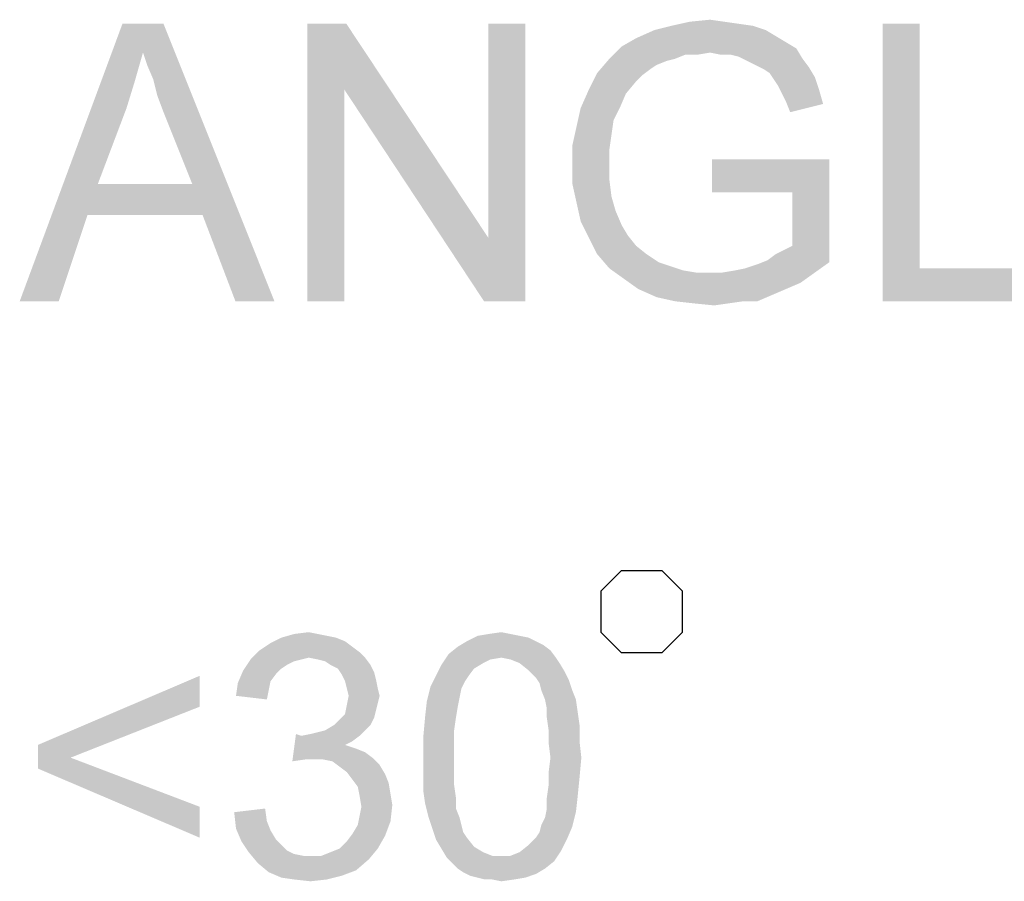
# Model space of a CAD drawing. Extents: x 0 to 1189, y 0 to 841.
# Tile 101 of 125: x 1150 to 1159, y 55 to 63. Entities that reach past the tile are written whole.
import ezdxf

# ---------------------------------------------------------------- set-up
doc = ezdxf.new("R2010")
doc.units = 0
doc.header["$LTSCALE"] = 65.395
doc.header["$MEASUREMENT"] = 0
doc.layers.get('0').update_dxf_attribs({"linetype": 'CONTINUOUS'})

msp = doc.modelspace()

# ---------------------------------------------------------------- linework, layer by layer
at = {"linetype": 'Continuous'}
msp.add_lwpolyline([(1155.009, 57.63333), (1155.009, 57.25), (1155.20066, 57.05834), (1155.58398, 57.05834), (1155.77564, 57.25), (1155.77564, 57.63333), (1155.58398, 57.825), (1155.20066, 57.825), (1155.009, 57.63333)], dxfattribs=at)
for points in [[(1150.71806, 62.68037), (1149.5625, 60.35), (1150.52546, 62.95)], [(1150.52546, 62.95), (1150.91065, 62.95), (1150.71806, 62.68037)], [(1150.75657, 62.56481), (1150.71806, 62.68037), (1150.91065, 62.95)], [(1150.81435, 62.43), (1150.75657, 62.56481), (1150.91065, 62.95)], [(1150.85287, 62.27593), (1150.81435, 62.43), (1150.91065, 62.95)], [(1150.91065, 62.12185), (1150.85287, 62.27593), (1150.91065, 62.95)], [(1151.18028, 61.44778), (1150.91065, 62.12185), (1150.91065, 62.95)], [(1151.27657, 61.15889), (1151.18028, 61.44778), (1150.91065, 62.95)], [(1151.58472, 60.35), (1151.27657, 61.15889), (1150.91065, 62.95)], [(1151.58472, 60.35), (1150.91065, 62.95), (1151.95065, 60.35)], [(1152.62472, 62.95), (1152.60546, 62.3337), (1152.2588, 60.35)], [(1152.62472, 62.95), (1152.2588, 60.35), (1152.2588, 62.95)], [(1152.60546, 62.3337), (1152.62472, 62.95), (1153.95361, 60.94704)], [(1153.91509, 60.35), (1153.95361, 60.94704), (1154.30028, 62.95)], [(1153.91509, 60.35), (1154.30028, 62.95), (1154.30028, 60.35)], [(1154.30028, 62.95), (1153.95361, 60.94704), (1153.95361, 62.95)], [(1156.16843, 62.96926), (1156.30324, 62.95), (1155.66769, 62.93074)], [(1156.16843, 62.96926), (1155.66769, 62.93074), (1155.84102, 62.96926)], [(1155.66769, 62.93074), (1156.30324, 62.95), (1156.43806, 62.93074)], [(1155.84102, 62.96926), (1156.03361, 62.98852), (1156.16843, 62.96926)], [(1157.99806, 62.95), (1157.99806, 60.65815), (1157.65139, 60.35)], [(1157.99806, 62.95), (1157.65139, 60.35), (1157.65139, 62.95)], [(1156.55361, 62.89222), (1156.64991, 62.83444), (1155.34028, 62.81519)], [(1156.55361, 62.89222), (1155.34028, 62.81519), (1155.51361, 62.89222)], [(1156.43806, 62.93074), (1155.51361, 62.89222), (1155.66769, 62.93074)], [(1155.51361, 62.89222), (1156.43806, 62.93074), (1156.55361, 62.89222)], [(1156.7462, 62.77667), (1155.20546, 62.73815), (1155.34028, 62.81519)], [(1155.20546, 62.73815), (1156.7462, 62.77667), (1156.8425, 62.71889)], [(1155.34028, 62.81519), (1156.64991, 62.83444), (1156.7462, 62.77667)], [(1150.71806, 62.68037), (1150.64102, 62.41074), (1149.5625, 60.35)], [(1156.03361, 62.68037), (1155.08991, 62.62259), (1155.20546, 62.73815)], [(1156.03361, 62.68037), (1155.8025, 62.66111), (1155.08991, 62.62259)], [(1155.20546, 62.73815), (1156.8425, 62.71889), (1156.03361, 62.68037)], [(1155.8025, 62.66111), (1156.03361, 62.68037), (1155.91806, 62.66111)], [(1156.12991, 62.66111), (1156.03361, 62.68037), (1156.8425, 62.71889)], [(1156.2262, 62.66111), (1156.12991, 62.66111), (1156.8425, 62.71889)], [(1156.30324, 62.64185), (1156.2262, 62.66111), (1156.8425, 62.71889)], [(1156.30324, 62.64185), (1156.8425, 62.71889), (1156.90028, 62.62259)], [(1155.7062, 62.62259), (1155.62917, 62.60333), (1154.97435, 62.48778)], [(1155.7062, 62.62259), (1154.97435, 62.48778), (1155.08991, 62.62259)], [(1155.62917, 62.60333), (1155.53287, 62.56481), (1154.97435, 62.48778)], [(1155.08991, 62.62259), (1155.8025, 62.66111), (1155.7062, 62.62259)], [(1156.90028, 62.62259), (1156.38028, 62.60333), (1156.30324, 62.64185)], [(1156.45731, 62.56481), (1156.38028, 62.60333), (1156.90028, 62.62259)], [(1156.45731, 62.56481), (1156.90028, 62.62259), (1156.95806, 62.54556)], [(1155.39806, 62.46852), (1154.89731, 62.3337), (1154.97435, 62.48778)], [(1155.53287, 62.56481), (1155.47509, 62.5263), (1154.97435, 62.48778)], [(1154.97435, 62.48778), (1155.47509, 62.5263), (1155.39806, 62.46852)], [(1156.95806, 62.54556), (1156.53435, 62.5263), (1156.45731, 62.56481)], [(1156.59213, 62.48778), (1156.53435, 62.5263), (1156.95806, 62.54556)], [(1156.59213, 62.48778), (1156.95806, 62.54556), (1157.01583, 62.44926)], [(1157.01583, 62.44926), (1156.63065, 62.43), (1156.59213, 62.48778)], [(1150.64102, 62.41074), (1150.56398, 62.16037), (1149.5625, 60.35)], [(1155.39806, 62.46852), (1155.34028, 62.41074), (1154.89731, 62.3337)], [(1154.89731, 62.3337), (1155.34028, 62.41074), (1155.24398, 62.29519)], [(1156.66917, 62.37222), (1156.63065, 62.43), (1157.01583, 62.44926)], [(1156.66917, 62.37222), (1157.01583, 62.44926), (1157.05435, 62.3337)], [(1152.2588, 60.35), (1152.60546, 62.3337), (1152.60546, 60.35)], [(1153.95361, 60.94704), (1153.91509, 60.35), (1152.60546, 62.3337)], [(1155.24398, 62.29519), (1154.82028, 62.16037), (1154.89731, 62.3337)], [(1154.82028, 62.16037), (1155.24398, 62.29519), (1155.1862, 62.16037)], [(1157.05435, 62.3337), (1156.70769, 62.29519), (1156.66917, 62.37222)], [(1156.7462, 62.21815), (1156.70769, 62.29519), (1157.05435, 62.3337)], [(1156.7462, 62.21815), (1157.05435, 62.3337), (1157.09287, 62.19889)], [(1157.09287, 62.19889), (1156.78472, 62.12185), (1156.7462, 62.21815)], [(1150.56398, 62.16037), (1150.29435, 61.44778), (1149.5625, 60.35)], [(1155.1862, 62.16037), (1155.12843, 62.04481), (1154.78176, 61.98704)], [(1155.1862, 62.16037), (1154.78176, 61.98704), (1154.82028, 62.16037)], [(1154.78176, 61.98704), (1155.12843, 62.04481), (1155.10917, 61.91)], [(1155.10917, 61.91), (1154.74324, 61.8137), (1154.78176, 61.98704)], [(1154.74324, 61.8137), (1155.10917, 61.91), (1155.08991, 61.77519)], [(1155.08991, 61.77519), (1154.74324, 61.62111), (1154.74324, 61.8137)], [(1155.08991, 61.77519), (1155.08991, 61.64037), (1154.74324, 61.62111)], [(1157.15065, 61.67889), (1156.05287, 61.37074), (1156.05287, 61.67889)], [(1156.80398, 61.37074), (1156.05287, 61.37074), (1157.15065, 61.67889)], [(1156.80398, 60.87), (1156.80398, 61.37074), (1157.15065, 61.67889)], [(1156.80398, 60.87), (1157.15065, 61.67889), (1157.15065, 60.71593)], [(1154.74324, 61.62111), (1155.08991, 61.64037), (1155.08991, 61.4863)], [(1155.08991, 61.4863), (1154.74324, 61.44778), (1154.74324, 61.62111)], [(1154.74324, 61.44778), (1155.08991, 61.4863), (1155.10917, 61.33222)], [(1150.29435, 61.44778), (1150.19806, 61.15889), (1149.5625, 60.35)], [(1150.29435, 61.44778), (1151.18028, 61.44778), (1150.19806, 61.15889)], [(1151.27657, 61.15889), (1150.19806, 61.15889), (1151.18028, 61.44778)], [(1155.10917, 61.33222), (1154.78176, 61.27444), (1154.74324, 61.44778)], [(1154.78176, 61.27444), (1155.10917, 61.33222), (1155.14769, 61.19741)], [(1155.14769, 61.19741), (1154.82028, 61.10111), (1154.78176, 61.27444)], [(1154.82028, 61.10111), (1155.14769, 61.19741), (1155.20546, 61.06259)], [(1149.5625, 60.35), (1150.19806, 61.15889), (1149.92843, 60.35)], [(1155.20546, 61.06259), (1154.89731, 60.94704), (1154.82028, 61.10111)], [(1155.20546, 61.06259), (1155.26324, 60.9663), (1154.89731, 60.94704)], [(1154.89731, 60.94704), (1155.26324, 60.9663), (1155.34028, 60.87)], [(1155.34028, 60.87), (1154.97435, 60.79296), (1154.89731, 60.94704)], [(1154.97435, 60.79296), (1155.34028, 60.87), (1155.43657, 60.79296)], [(1156.57287, 60.73519), (1156.72694, 60.83148), (1156.80398, 60.87)], [(1157.15065, 60.71593), (1156.57287, 60.73519), (1156.80398, 60.87)], [(1156.57287, 60.73519), (1156.64991, 60.79296), (1156.72694, 60.83148)], [(1155.43657, 60.79296), (1155.08991, 60.65815), (1154.97435, 60.79296)], [(1155.43657, 60.79296), (1155.55213, 60.71593), (1155.08991, 60.65815)], [(1157.15065, 60.71593), (1156.47657, 60.69667), (1156.57287, 60.73519)], [(1155.55213, 60.71593), (1155.66769, 60.67741), (1155.08991, 60.65815)], [(1155.08991, 60.65815), (1155.66769, 60.67741), (1155.78324, 60.63889)], [(1155.78324, 60.63889), (1155.22472, 60.56185), (1155.08991, 60.65815)], [(1155.78324, 60.63889), (1155.8988, 60.61963), (1155.22472, 60.56185)], [(1156.14917, 60.61963), (1156.26472, 60.63889), (1157.15065, 60.71593)], [(1156.14917, 60.61963), (1157.15065, 60.71593), (1157.01583, 60.61963)], [(1156.26472, 60.63889), (1156.36102, 60.65815), (1157.15065, 60.71593)], [(1156.36102, 60.65815), (1156.47657, 60.69667), (1157.15065, 60.71593)], [(1157.99806, 60.65815), (1159.28843, 60.65815), (1157.65139, 60.35)], [(1157.65139, 60.35), (1159.28843, 60.65815), (1159.28843, 60.35)], [(1156.14917, 60.61963), (1157.01583, 60.61963), (1155.22472, 60.56185)], [(1156.03361, 60.61963), (1156.14917, 60.61963), (1155.22472, 60.56185)], [(1155.8988, 60.61963), (1156.03361, 60.61963), (1155.22472, 60.56185)], [(1155.22472, 60.56185), (1157.01583, 60.61963), (1156.88102, 60.52333)], [(1156.88102, 60.52333), (1155.35954, 60.46555), (1155.22472, 60.56185)], [(1155.35954, 60.46555), (1156.88102, 60.52333), (1156.7462, 60.46555)], [(1156.7462, 60.46555), (1155.53287, 60.38852), (1155.35954, 60.46555)], [(1156.7462, 60.46555), (1156.61139, 60.40778), (1155.53287, 60.38852)], [(1155.7062, 60.35), (1155.53287, 60.38852), (1156.61139, 60.40778)], [(1156.34176, 60.35), (1155.7062, 60.35), (1156.61139, 60.40778)], [(1156.34176, 60.35), (1156.61139, 60.40778), (1156.47657, 60.35)], [(1156.34176, 60.35), (1155.87954, 60.33074), (1155.7062, 60.35)], [(1155.87954, 60.33074), (1156.34176, 60.35), (1156.20694, 60.33074)], [(1156.20694, 60.33074), (1156.07213, 60.31148), (1155.87954, 60.33074)], [(1152.35657, 57.23296), (1152.44176, 57.21593), (1152.01583, 57.19889)], [(1152.35657, 57.23296), (1152.01583, 57.19889), (1152.13509, 57.23296)], [(1152.13509, 57.23296), (1152.27139, 57.25), (1152.35657, 57.23296)], [(1154.1625, 57.23296), (1153.85583, 57.21593), (1153.95806, 57.23296)], [(1153.85583, 57.21593), (1154.1625, 57.23296), (1154.24769, 57.21593)], [(1153.95806, 57.23296), (1154.07731, 57.25), (1154.1625, 57.23296)], [(1152.68028, 57.1137), (1151.81139, 57.07963), (1151.91361, 57.14778)], [(1152.52694, 57.19889), (1152.61213, 57.16481), (1151.91361, 57.14778)], [(1152.52694, 57.19889), (1151.91361, 57.14778), (1152.01583, 57.19889)], [(1151.91361, 57.14778), (1152.61213, 57.16481), (1152.68028, 57.1137)], [(1152.01583, 57.19889), (1152.44176, 57.21593), (1152.52694, 57.19889)], [(1154.40102, 57.16481), (1154.46917, 57.13074), (1153.66843, 57.1137)], [(1154.40102, 57.16481), (1153.66843, 57.1137), (1153.75361, 57.16481)], [(1153.66843, 57.1137), (1154.46917, 57.13074), (1154.53731, 57.07963)], [(1154.24769, 57.21593), (1154.33287, 57.19889), (1153.75361, 57.16481)], [(1154.24769, 57.21593), (1153.75361, 57.16481), (1153.85583, 57.21593)], [(1153.75361, 57.16481), (1154.33287, 57.19889), (1154.40102, 57.16481)], [(1152.74843, 57.06259), (1151.7262, 56.99444), (1151.81139, 57.07963)], [(1152.74843, 57.06259), (1152.27139, 57.01148), (1151.7262, 56.99444)], [(1151.81139, 57.07963), (1152.68028, 57.1137), (1152.74843, 57.06259)], [(1152.27139, 57.01148), (1152.74843, 57.06259), (1152.79954, 57.01148)], [(1154.07731, 57.01148), (1153.51509, 56.94333), (1153.58324, 57.04556)], [(1154.53731, 57.07963), (1153.58324, 57.04556), (1153.66843, 57.1137)], [(1154.07731, 57.01148), (1153.58324, 57.04556), (1154.53731, 57.07963)], [(1154.07731, 57.01148), (1154.53731, 57.07963), (1154.58843, 57.01148)], [(1152.20324, 56.99444), (1152.13509, 56.97741), (1151.65806, 56.89222)], [(1152.20324, 56.99444), (1151.65806, 56.89222), (1151.7262, 56.99444)], [(1152.13509, 56.97741), (1152.06694, 56.94333), (1151.65806, 56.89222)], [(1152.06694, 56.94333), (1152.01583, 56.90926), (1151.65806, 56.89222)], [(1151.7262, 56.99444), (1152.27139, 57.01148), (1152.20324, 56.99444)], [(1152.79954, 57.01148), (1152.35657, 56.99444), (1152.27139, 57.01148)], [(1152.42472, 56.97741), (1152.35657, 56.99444), (1152.79954, 57.01148)], [(1152.47583, 56.94333), (1152.42472, 56.97741), (1152.79954, 57.01148)], [(1152.47583, 56.94333), (1152.79954, 57.01148), (1152.85065, 56.94333)], [(1152.85065, 56.94333), (1152.54398, 56.90926), (1152.47583, 56.94333)], [(1152.54398, 56.90926), (1152.85065, 56.94333), (1152.88472, 56.87519)], [(1153.82176, 56.90926), (1153.46398, 56.84111), (1153.51509, 56.94333)], [(1154.07731, 57.01148), (1153.97509, 56.99444), (1153.51509, 56.94333)], [(1153.97509, 56.99444), (1153.90694, 56.96037), (1153.51509, 56.94333)], [(1153.51509, 56.94333), (1153.90694, 56.96037), (1153.82176, 56.90926)], [(1154.58843, 57.01148), (1154.1625, 56.99444), (1154.07731, 57.01148)], [(1154.24769, 56.96037), (1154.1625, 56.99444), (1154.58843, 57.01148)], [(1154.24769, 56.96037), (1154.58843, 57.01148), (1154.6225, 56.96037)], [(1154.6225, 56.96037), (1154.33287, 56.89222), (1154.24769, 56.96037)], [(1154.33287, 56.89222), (1154.6225, 56.96037), (1154.67361, 56.87519)], [(1151.96472, 56.85815), (1151.60694, 56.77296), (1151.65806, 56.89222)], [(1151.96472, 56.85815), (1151.91361, 56.79), (1151.60694, 56.77296)], [(1151.65806, 56.89222), (1152.01583, 56.90926), (1151.96472, 56.85815)], [(1152.88472, 56.87519), (1152.57806, 56.85815), (1152.54398, 56.90926)], [(1152.57806, 56.85815), (1152.88472, 56.87519), (1152.90176, 56.80704)], [(1152.90176, 56.80704), (1152.61213, 56.79), (1152.57806, 56.85815)], [(1153.46398, 56.84111), (1153.82176, 56.90926), (1153.77065, 56.84111)], [(1154.67361, 56.87519), (1154.40102, 56.82407), (1154.33287, 56.89222)], [(1154.40102, 56.82407), (1154.67361, 56.87519), (1154.70769, 56.80704)], [(1151.24917, 56.55148), (1149.73287, 56.1937), (1151.24917, 56.84111)], [(1151.89657, 56.70481), (1151.58991, 56.6537), (1151.60694, 56.77296)], [(1151.60694, 56.77296), (1151.91361, 56.79), (1151.89657, 56.70481)], [(1152.62917, 56.72185), (1152.61213, 56.79), (1152.90176, 56.80704)], [(1152.62917, 56.72185), (1152.90176, 56.80704), (1152.9188, 56.72185)], [(1153.77065, 56.84111), (1153.73657, 56.79), (1153.41287, 56.73889)], [(1153.77065, 56.84111), (1153.41287, 56.73889), (1153.46398, 56.84111)], [(1153.41287, 56.73889), (1153.73657, 56.79), (1153.7025, 56.72185)], [(1154.70769, 56.80704), (1154.43509, 56.77296), (1154.40102, 56.82407)], [(1154.45213, 56.70482), (1154.43509, 56.77296), (1154.70769, 56.80704)], [(1154.45213, 56.70482), (1154.70769, 56.80704), (1154.74176, 56.70482)], [(1151.58991, 56.6537), (1151.89657, 56.70481), (1151.87954, 56.61963)], [(1152.9188, 56.72185), (1152.6462, 56.6537), (1152.62917, 56.72185)], [(1152.6462, 56.6537), (1152.9188, 56.72185), (1152.93583, 56.6537)], [(1153.7025, 56.72185), (1153.3788, 56.60259), (1153.41287, 56.73889)], [(1153.7025, 56.72185), (1153.68546, 56.63667), (1153.3788, 56.60259)], [(1154.74176, 56.70482), (1154.4862, 56.61963), (1154.45213, 56.70482)], [(1154.4862, 56.61963), (1154.74176, 56.70482), (1154.77583, 56.61963)], [(1152.93583, 56.6537), (1152.9188, 56.58556), (1152.62917, 56.56852)], [(1152.93583, 56.6537), (1152.62917, 56.56852), (1152.6462, 56.6537)], [(1152.62917, 56.56852), (1152.9188, 56.58556), (1152.90176, 56.51741)], [(1153.66843, 56.55148), (1153.36176, 56.44926), (1153.3788, 56.60259)], [(1153.3788, 56.60259), (1153.68546, 56.63667), (1153.66843, 56.55148)], [(1154.77583, 56.61963), (1154.50324, 56.53444), (1154.4862, 56.61963)], [(1154.50324, 56.53444), (1154.77583, 56.61963), (1154.79287, 56.50037)], [(1149.73287, 56.1937), (1151.24917, 56.55148), (1150.03954, 56.07444)], [(1152.88472, 56.44926), (1152.56102, 56.43222), (1152.61213, 56.48333)], [(1152.90176, 56.51741), (1152.61213, 56.48333), (1152.62917, 56.56852)], [(1152.61213, 56.48333), (1152.90176, 56.51741), (1152.88472, 56.44926)], [(1153.36176, 56.44926), (1153.66843, 56.55148), (1153.65139, 56.44926)], [(1154.79287, 56.50037), (1154.50324, 56.44926), (1154.50324, 56.53444)], [(1154.50324, 56.44926), (1154.79287, 56.50037), (1154.80991, 56.38111)], [(1152.50991, 56.38111), (1152.56102, 56.43222), (1152.88472, 56.44926)], [(1152.50991, 56.38111), (1152.88472, 56.44926), (1152.85065, 56.38111)], [(1153.65139, 56.44926), (1153.63435, 56.33), (1153.34472, 56.26185)], [(1153.65139, 56.44926), (1153.34472, 56.26185), (1153.36176, 56.44926)], [(1154.80991, 56.38111), (1154.52028, 56.33), (1154.50324, 56.44926)], [(1152.20324, 56.27889), (1152.11806, 56.04037), (1152.15213, 56.29593)], [(1152.20324, 56.27889), (1152.28843, 56.29593), (1152.79954, 56.33)], [(1152.20324, 56.27889), (1152.79954, 56.33), (1152.74843, 56.27889)], [(1152.28843, 56.29593), (1152.35657, 56.31296), (1152.79954, 56.33)], [(1152.79954, 56.33), (1152.35657, 56.31296), (1152.42472, 56.33)], [(1152.85065, 56.38111), (1152.42472, 56.33), (1152.50991, 56.38111)], [(1152.42472, 56.33), (1152.85065, 56.38111), (1152.79954, 56.33)], [(1153.34472, 56.26185), (1153.63435, 56.33), (1153.63435, 56.21074)], [(1154.52028, 56.33), (1154.80991, 56.38111), (1154.80991, 56.22778)], [(1154.80991, 56.22778), (1154.52028, 56.21074), (1154.52028, 56.33)], [(1152.74843, 56.27889), (1152.68028, 56.22778), (1152.11806, 56.04037)], [(1152.20324, 56.27889), (1152.74843, 56.27889), (1152.11806, 56.04037)], [(1152.68028, 56.22778), (1152.61213, 56.1937), (1152.11806, 56.04037)], [(1153.63435, 56.21074), (1153.34472, 56.07444), (1153.34472, 56.26185)], [(1153.34472, 56.07444), (1153.63435, 56.21074), (1153.63435, 56.07444)], [(1154.53731, 56.07444), (1154.52028, 56.21074), (1154.80991, 56.22778)], [(1154.53731, 56.07444), (1154.80991, 56.22778), (1154.82694, 56.07444)], [(1150.03954, 56.07444), (1149.73287, 55.97222), (1149.73287, 56.1937)], [(1152.61213, 56.1937), (1152.71435, 56.15963), (1152.11806, 56.04037)], [(1152.71435, 56.15963), (1152.23731, 56.05741), (1152.11806, 56.04037)], [(1152.71435, 56.15963), (1152.79954, 56.12556), (1152.23731, 56.05741)], [(1152.79954, 56.12556), (1152.86769, 56.07444), (1152.23731, 56.05741)], [(1149.73287, 55.97222), (1150.03954, 56.07444), (1151.24917, 55.61444)], [(1152.3225, 56.05741), (1152.23731, 56.05741), (1152.86769, 56.07444)], [(1152.40769, 56.05741), (1152.3225, 56.05741), (1152.86769, 56.07444)], [(1152.49287, 56.04037), (1152.40769, 56.05741), (1152.86769, 56.07444)], [(1152.49287, 56.04037), (1152.86769, 56.07444), (1152.93583, 56.0063)], [(1152.93583, 56.0063), (1152.56102, 55.98926), (1152.49287, 56.04037)], [(1153.63435, 56.07444), (1153.63435, 55.93815), (1153.34472, 55.92111)], [(1153.63435, 56.07444), (1153.34472, 55.92111), (1153.34472, 56.07444)], [(1154.82694, 56.07444), (1154.52028, 55.93815), (1154.53731, 56.07444)], [(1154.52028, 55.93815), (1154.82694, 56.07444), (1154.80991, 55.88704)], [(1151.24917, 55.61444), (1151.24917, 55.32481), (1149.73287, 55.97222)], [(1152.62917, 55.93815), (1152.56102, 55.98926), (1152.93583, 56.0063)], [(1152.62917, 55.93815), (1152.93583, 56.0063), (1152.98694, 55.92111)], [(1152.98694, 55.92111), (1152.68028, 55.87), (1152.62917, 55.93815)], [(1153.34472, 55.92111), (1153.63435, 55.93815), (1153.63435, 55.81889)], [(1154.80991, 55.88704), (1154.52028, 55.81889), (1154.52028, 55.93815)], [(1152.68028, 55.87), (1152.98694, 55.92111), (1153.02102, 55.83593)], [(1153.02102, 55.83593), (1152.73139, 55.80185), (1152.68028, 55.87)], [(1152.73139, 55.80185), (1153.02102, 55.83593), (1153.03806, 55.7337)], [(1153.63435, 55.81889), (1153.34472, 55.76778), (1153.34472, 55.92111)], [(1154.52028, 55.81889), (1154.80991, 55.88704), (1154.79287, 55.71667)], [(1153.03806, 55.7337), (1152.74843, 55.71667), (1152.73139, 55.80185)], [(1153.34472, 55.76778), (1153.63435, 55.81889), (1153.65139, 55.69963)], [(1153.65139, 55.69963), (1153.36176, 55.64852), (1153.34472, 55.76778)], [(1154.79287, 55.71667), (1154.50324, 55.69963), (1154.52028, 55.81889)], [(1152.74843, 55.71667), (1153.03806, 55.7337), (1153.05509, 55.63148)], [(1153.05509, 55.63148), (1152.76546, 55.61444), (1152.74843, 55.71667)], [(1153.36176, 55.64852), (1153.65139, 55.69963), (1153.65139, 55.59741)], [(1154.50324, 55.59741), (1154.50324, 55.69963), (1154.79287, 55.71667)], [(1154.50324, 55.59741), (1154.79287, 55.71667), (1154.77583, 55.56333)], [(1151.57287, 55.56333), (1151.8625, 55.59741), (1151.87954, 55.47815)], [(1151.87954, 55.47815), (1151.58991, 55.41), (1151.57287, 55.56333)], [(1152.74843, 55.52926), (1152.76546, 55.61444), (1153.05509, 55.63148)], [(1152.74843, 55.52926), (1153.05509, 55.63148), (1153.03806, 55.47815)], [(1153.65139, 55.59741), (1153.39583, 55.51222), (1153.36176, 55.64852)], [(1153.39583, 55.51222), (1153.65139, 55.59741), (1153.68546, 55.51222)], [(1154.45213, 55.44407), (1154.4862, 55.51222), (1154.77583, 55.56333)], [(1154.45213, 55.44407), (1154.77583, 55.56333), (1154.74176, 55.42704)], [(1154.77583, 55.56333), (1154.4862, 55.51222), (1154.50324, 55.59741)], [(1151.58991, 55.41), (1151.87954, 55.47815), (1151.91361, 55.39296)], [(1152.68028, 55.35889), (1152.73139, 55.44407), (1153.03806, 55.47815)], [(1152.68028, 55.35889), (1153.03806, 55.47815), (1152.98694, 55.34185)], [(1153.03806, 55.47815), (1152.73139, 55.44407), (1152.74843, 55.52926)], [(1153.68546, 55.51222), (1153.42991, 55.41), (1153.39583, 55.51222)], [(1153.68546, 55.51222), (1153.7025, 55.44407), (1153.42991, 55.41)], [(1151.91361, 55.39296), (1151.64102, 55.29074), (1151.58991, 55.41)], [(1151.91361, 55.39296), (1151.96472, 55.30778), (1151.64102, 55.29074)], [(1153.42991, 55.41), (1153.7025, 55.44407), (1153.71954, 55.37593)], [(1153.71954, 55.37593), (1153.46398, 55.30778), (1153.42991, 55.41)], [(1153.71954, 55.37593), (1153.75361, 55.32481), (1153.46398, 55.30778)], [(1154.40102, 55.32481), (1154.43509, 55.37593), (1154.74176, 55.42704)], [(1154.40102, 55.32481), (1154.74176, 55.42704), (1154.69065, 55.30778)], [(1154.74176, 55.42704), (1154.43509, 55.37593), (1154.45213, 55.44407)], [(1151.64102, 55.29074), (1151.96472, 55.30778), (1152.01583, 55.25667)], [(1152.01583, 55.25667), (1151.70917, 55.18852), (1151.64102, 55.29074)], [(1152.56102, 55.22259), (1152.62917, 55.29074), (1152.98694, 55.34185)], [(1152.56102, 55.22259), (1152.98694, 55.34185), (1152.9188, 55.22259)], [(1152.98694, 55.34185), (1152.62917, 55.29074), (1152.68028, 55.35889)], [(1153.46398, 55.30778), (1153.75361, 55.32481), (1153.82176, 55.23963)], [(1153.82176, 55.23963), (1153.51509, 55.22259), (1153.46398, 55.30778)], [(1154.69065, 55.30778), (1154.33287, 55.25667), (1154.40102, 55.32481)], [(1154.33287, 55.25667), (1154.69065, 55.30778), (1154.63954, 55.20556)], [(1152.01583, 55.25667), (1152.06694, 55.20556), (1151.70917, 55.18852)], [(1151.70917, 55.18852), (1152.06694, 55.20556), (1152.13509, 55.17148)], [(1152.13509, 55.17148), (1151.79435, 55.0863), (1151.70917, 55.18852)], [(1152.39065, 55.15444), (1152.47583, 55.18852), (1152.9188, 55.22259)], [(1152.39065, 55.15444), (1152.9188, 55.22259), (1152.83361, 55.12037)], [(1152.9188, 55.22259), (1152.47583, 55.18852), (1152.56102, 55.22259)], [(1153.51509, 55.22259), (1153.82176, 55.23963), (1153.90694, 55.18852)], [(1153.90694, 55.18852), (1153.5662, 55.13741), (1153.51509, 55.22259)], [(1153.90694, 55.18852), (1153.99213, 55.15444), (1153.5662, 55.13741)], [(1154.1625, 55.15444), (1154.24769, 55.18852), (1154.63954, 55.20556)], [(1154.1625, 55.15444), (1154.63954, 55.20556), (1154.57139, 55.10333)], [(1154.63954, 55.20556), (1154.24769, 55.18852), (1154.33287, 55.25667)], [(1152.13509, 55.17148), (1152.22028, 55.15444), (1151.79435, 55.0863)], [(1152.39065, 55.15444), (1152.83361, 55.12037), (1151.79435, 55.0863)], [(1152.28843, 55.15444), (1152.39065, 55.15444), (1151.79435, 55.0863)], [(1152.22028, 55.15444), (1152.28843, 55.15444), (1151.79435, 55.0863)], [(1151.79435, 55.0863), (1152.83361, 55.12037), (1152.71435, 55.01815)], [(1154.07731, 55.15444), (1154.1625, 55.15444), (1153.5662, 55.13741)], [(1153.99213, 55.15444), (1154.07731, 55.15444), (1153.5662, 55.13741)], [(1154.57139, 55.10333), (1153.5662, 55.13741), (1154.1625, 55.15444)], [(1154.57139, 55.10333), (1153.61731, 55.0863), (1153.5662, 55.13741)], [(1153.66843, 55.03518), (1153.61731, 55.0863), (1154.57139, 55.10333)], [(1153.66843, 55.03518), (1154.57139, 55.10333), (1154.4862, 55.03518)], [(1152.71435, 55.01815), (1151.89657, 55.00111), (1151.79435, 55.0863)], [(1151.89657, 55.00111), (1152.71435, 55.01815), (1152.57806, 54.96704)], [(1154.4862, 55.03518), (1153.71954, 55.00111), (1153.66843, 55.03518)], [(1153.71954, 55.00111), (1154.4862, 55.03518), (1154.40102, 54.98407)], [(1152.57806, 54.96704), (1152.01583, 54.95), (1151.89657, 55.00111)], [(1152.13509, 54.93296), (1152.01583, 54.95), (1152.57806, 54.96704)], [(1152.13509, 54.93296), (1152.57806, 54.96704), (1152.44176, 54.93296)], [(1152.44176, 54.93296), (1152.28843, 54.91593), (1152.13509, 54.93296)], [(1154.40102, 54.98407), (1153.78769, 54.96704), (1153.71954, 55.00111)], [(1153.85583, 54.95), (1153.78769, 54.96704), (1154.40102, 54.98407)], [(1153.85583, 54.95), (1154.40102, 54.98407), (1154.2988, 54.95)], [(1154.2988, 54.95), (1153.92398, 54.93296), (1153.85583, 54.95)], [(1153.99213, 54.93296), (1153.92398, 54.93296), (1154.2988, 54.95)], [(1153.99213, 54.93296), (1154.2988, 54.95), (1154.19657, 54.93296)], [(1154.19657, 54.93296), (1154.07731, 54.91593), (1153.99213, 54.93296)]]:
    msp.add_solid(points, dxfattribs=at)

doc.saveas('drawing.dxf')
